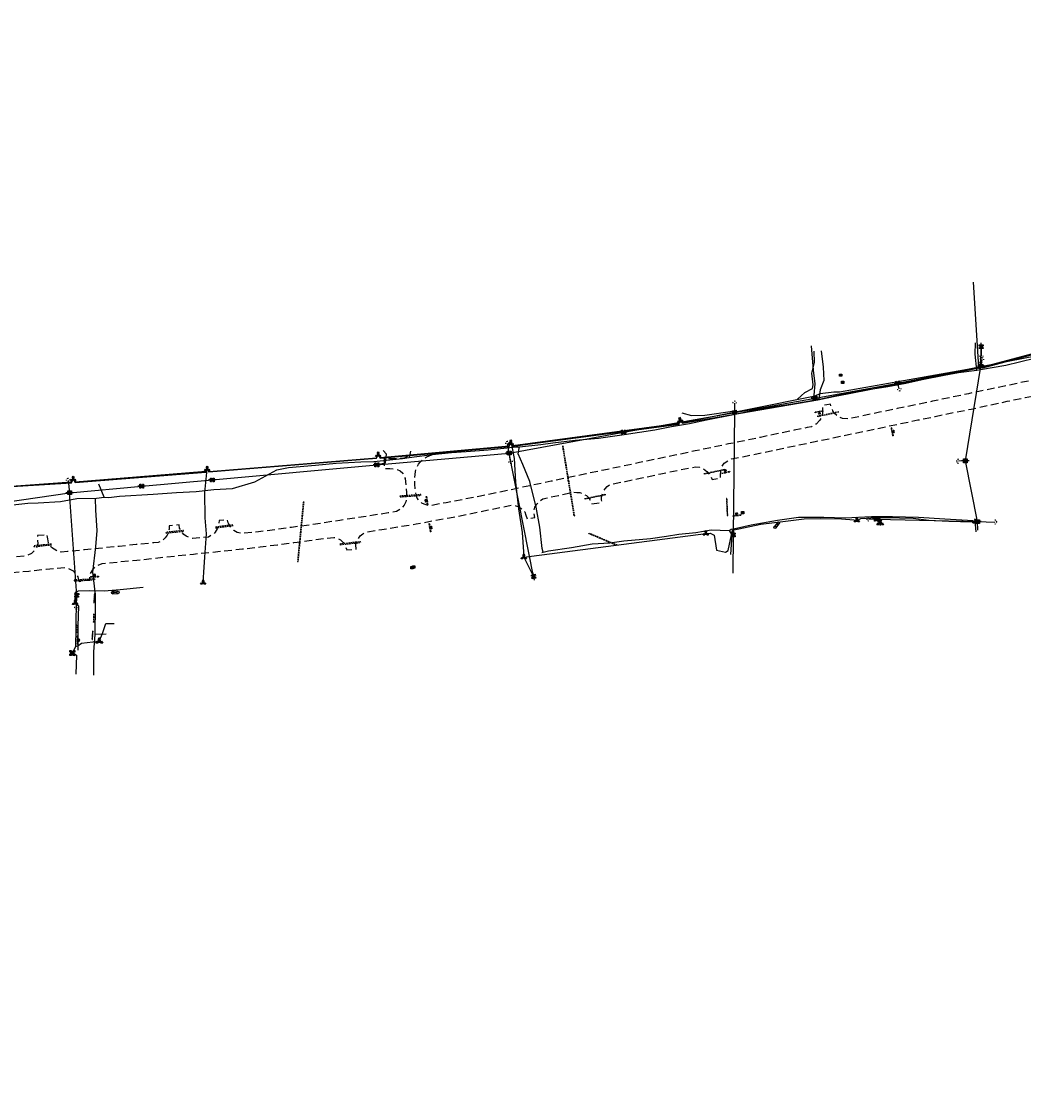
# Model space of a CAD drawing. Extents: x 137717 to 192422, y 75168 to 96003.
# Tile 14 of 36: x 151431 to 154034, y 78604 to 81402. Entities that reach past the tile are written whole.
import ezdxf
from ezdxf.enums import TextEntityAlignment as Align

# ---------------------------------------------------------------- set-up
doc = ezdxf.new("R2010")
doc.units = 0
doc.header["$LTSCALE"] = 80
doc.header["$MEASUREMENT"] = 0
doc.linetypes.add('D05', pattern=[0.075, 0.05, -0.025])
doc.linetypes.add('HIDDEN', pattern=[0.375, 0.25, -0.125])
for name, color, linetype in [('ELIS', 7, 'Continuous'), ('ELUDC', 2, 'D05'), ('ELUEO', 1, 'OE'), ('ELUEU', 1, 'ELEC-UG'), ('ELUFO', 30, 'FO'), ('ELUGU', 2, 'GAS'), ('ELUTU', 131, 'TELE-UG'), ('ELYSP', 3, 'HIDDEN'), ('ES_MASK', 155, 'Continuous'), ('ESFS', 1, 'Continuous'), ('ESIP', 101, 'Continuous'), ('ESIS', 7, 'Continuous'), ('ESMask', 155, 'Continuous'), ('ESUE', 1, 'Continuous'), ('ESUT', 131, 'Continuous'), ('ESUU', 1, 'Continuous')]:
    doc.layers.add(name, color=color, linetype=linetype)
doc.styles.add('L60', font='romansm.shx', dxfattribs={"height": 3})
doc.styles.add('L80', font='simplex', dxfattribs={"height": 8})
doc.styles.add('romansm', font='romansm.shx')
doc.styles.get("Standard").update_dxf_attribs({"font": 'romans.shx'})
doc.linetypes.add('ELEC-UG', pattern='A,0.3,-0.08,0.02,-0.08,0.02,-0.08,0.02,-0.08,0.3,-0.08,["UE",Standard,S=0.08,R=0,X=-0.07,Y=-0.04],-0.08', length=1.14)
doc.linetypes.add('FO', pattern='A,0.3,-0.08,0.02,-0.08,0.02,-0.08,0.02,-0.08,0.3,-0.08,["FO",Standard,S=0.08,R=0,X=-0.07,Y=-0.04],-0.08', length=1.14)
doc.linetypes.add('GAS', pattern='A,0.3,-0.08,0.02,-0.08,0.02,-0.08,0.02,-0.08,0.3,-0.08,["G",Standard,S=0.08,R=0,X=-0.07,Y=-0.04],-0.05', length=1.11)
doc.linetypes.add('OE', pattern='A,0.25,-0.07,0.07,-0.07,0.07,-0.07,0.07,-0.07,0.25,-0.15,["OE",romansm,S=0.1,R=0,X=-0.1,Y=-0.04],-0.15', length=1.29)
doc.linetypes.add('TELE-UG', pattern='A,0.3,-0.08,0.02,-0.08,0.02,-0.08,0.02,-0.08,0.3,-0.08,["UT",Standard,S=0.08,R=0,X=-0.07,Y=-0.04],-0.08', length=1.14)

# ---------------------------------------------------------------- blocks, each defined once
blk = doc.blocks.new('esuanchor')
for start, end in [(155, 205), (90, 115), (245, 270)]:
    blk.add_arc((0, 0), 0.0492, start, end)
blk = doc.blocks.new('esueped')
for points in [[(-0.032, 0.044), (0, 0.1), (0.032, 0.044)], [(-0.032, -0.05), (-0.087, -0.05), (-0.058, 0)], [(0.058, 0), (0.087, -0.05), (0.032, -0.05)]]:
    blk.add_lwpolyline(points)
at = {"layer": 'ESMask'}
blk.add_solid([(-0.087, -0.05), (0, 0.1), (0.087, -0.05)], dxfattribs=at)
at = {"style": 'L60'}
blk.add_text('E', height=0.0668, dxfattribs=at).set_placement((0, 0), align=Align.MIDDLE)
blk = doc.blocks.new('esipvtsign')
for p, q in [((0.143, 0.029), (0, 0.029)), ((0, -0.029), (0.143, -0.029))]:
    blk.add_line(p, q)
for centre in [(0, 0), (0.143, 0)]:
    blk.add_circle(centre, 0.0286)
blk = doc.blocks.new('esipost')
blk.add_lwpolyline([(0.03, 0.03), (0.03, -0.03), (-0.03, -0.03), (-0.03, 0.03), (0.03, 0.03)])
at = {"layer": 'ESMask'}
blk.add_solid([(-0.03, -0.03), (-0.03, 0.03), (0.03, -0.03), (0.03, 0.03)], dxfattribs=at)
blk = doc.blocks.new('esuepole')
for p, q in [((-0.049, 0), (-0.098, 0)), ((-0.049, 0.049), (-0.017, 0.049)), ((-0.049, 0.017), (-0.049, 0.049)), ((0.017, 0.049), (0.049, 0.049)), ((0.049, 0.049), (0.049, 0.017)), ((0.098, 0), (0.049, 0)), ((-0.049, -0.049), (-0.049, -0.017)), ((-0.017, -0.049), (-0.049, -0.049)), ((0.049, -0.049), (0.017, -0.049)), ((0.049, -0.017), (0.049, -0.049))]:
    blk.add_line(p, q)
at = {"layer": 'ESMask'}
blk.add_solid([(-0.049, -0.049), (-0.049, 0.049), (0.049, -0.049), (0.049, 0.049)], dxfattribs=at)
at = {"style": 'L80', "flags": 9}
blk.add_attdef('Legend', (0, 0), '', height=0.08, dxfattribs=at)
blk = doc.blocks.new('esuetrans')
for p, q in [((-0.079, 0.079), (-0.031, 0.031)), ((0.031, 0.031), (0.079, 0.079)), ((-0.079, -0.079), (-0.031, -0.031)), ((0.031, -0.031), (0.079, -0.079))]:
    blk.add_line(p, q)
for points in [[(-0.079, 0.026), (-0.079, 0.079), (-0.026, 0.079)], [(0.026, 0.079), (0.079, 0.079), (0.079, 0.026)], [(-0.079, -0.079), (-0.079, -0.026)], [(-0.026, -0.079), (-0.079, -0.079)], [(0.079, -0.026), (0.079, -0.079), (0.026, -0.079)]]:
    blk.add_lwpolyline(points)
at = {"layer": 'ES_MASK'}
blk.add_solid([(-0.079, 0.079), (-0.079, -0.079), (0.078, 0.079), (0.079, -0.079)], dxfattribs=at)
at = {"style": 'L80'}
blk.add_text('E', height=0.08, dxfattribs=at).set_placement((-0.023, -0.039))
at = {"style": 'L80', "flags": 9}
blk.add_attdef('Legend', (0, 0.027), '', height=0.08, dxfattribs=at)
blk = doc.blocks.new('esipubsign')
at = {"layer": 'ESMask'}
h = blk.add_hatch(color=256, dxfattribs=at)
edge = h.paths.add_edge_path()
edge.add_arc((0, 0), 0.03, 90, 450)
for p, q in [((-0.03, 0.105), (-0.045, 0.105)), ((-0.045, 0.105), (-0.045, 0.066)), ((-0.045, 0.038), (-0.045, -0.039)), ((-0.03, 0.105), (-0.03, 0.066)), ((-0.03, 0.038), (-0.03, -0.039)), ((-0.045, -0.067), (-0.045, -0.106)), ((-0.03, -0.106), (-0.045, -0.106)), ((-0.03, -0.067), (-0.03, -0.106))]:
    blk.add_line(p, q)
for start, end in [(144.2314, 216.3563), (17.9702, 107.0495), (253.5383, 340.7883)]:
    blk.add_arc((0, 0), 0.03, start, end)
blk.add_solid([(-0.045, -0.106), (-0.03, -0.106), (-0.045, 0.105), (-0.03, 0.105)], dxfattribs=at)
blk = doc.blocks.new('esutped')
for points in [[(-0.032, 0.044), (0, 0.1), (0.032, 0.044)], [(-0.032, -0.05), (-0.087, -0.05), (-0.058, -0.001)], [(0.058, -0.001), (0.087, -0.05), (0.032, -0.05)]]:
    blk.add_lwpolyline(points)
at = {"layer": 'ESMask'}
blk.add_solid([(-0.087, -0.05), (0, 0.1), (0.087, -0.05)], dxfattribs=at)
at = {"style": 'L60'}
blk.add_text('T', height=0.0528, dxfattribs=at).set_placement((0, 0), align=Align.MIDDLE)

msp = doc.modelspace()

# ---------------------------------------------------------------- linework, layer by layer
at = {"layer": 'ELIS', "flags": 128}
for points in [[(153397.3, 80099.3), (153393, 80093.7)], [(151677.2, 79918.8), (151667.1, 79918.1)]]:
    msp.add_lwpolyline(points, dxfattribs=at)
at = {"layer": 'ELUDC', "flags": 128}
for points in [[(153500.1, 80375.6), (153499.7, 80377.5), (153554.4, 80389), (153554.8, 80387)], [(152836, 80299.5), (152866, 80117.8), (152868, 80118.1), (152838, 80299.8)], [(153205, 80226), (153204.6, 80227.9), (153257.2, 80239), (153257.6, 80237.1)], [(152414.1, 80167.2), (152468.4, 80171.2), (152468.3, 80173.2), (152414, 80169.2)], [(152895.1, 80161.1), (152894.7, 80163), (152947.2, 80173.9), (152947.6, 80172)], [(152164.7, 80153.5), (152162.7, 80153.7), (152147.6, 79999.4), (152149.6, 79999.2)], [(153262.4, 80163.2), (153264.3, 80119.1), (153265.8, 80119.2), (153263.9, 80163.3)], [(151934.5, 80086.7), (151980.2, 80092.7), (151979.9, 80094.6), (151934.3, 80088.7)], [(151851.8, 80077.7), (151851.6, 80079.7), (151805.9, 80075.3), (151806, 80073.3)], [(152904.6, 80071.5), (152905.4, 80073.3), (152977.2, 80043.1), (152976.5, 80041.3)], [(151462.2, 80038), (151508.5, 80042.6), (151508.3, 80044.6), (151462, 80040)], [(152258.4, 80042.9), (152312, 80048.7), (152311.7, 80050.7), (152258.1, 80044.8)], [(151567.7, 79949.2), (151621.5, 79951.7), (151621.4, 79953.7), (151567.6, 79951.2)], [(151619.3, 79892.7), (151621.4, 79916), (151619.9, 79916.1), (151617.8, 79892.8)], [(151618.5, 79840.7), (151619.3, 79863.2), (151617.8, 79863.3), (151617, 79840.7)], [(151574.2, 79834.3), (151572.7, 79834.3), (151572.4, 79813.5), (151573.9, 79813.5)], [(151614.9, 79796.3), (151616.4, 79819.1), (151614.9, 79819.2), (151613.4, 79796.4)]]:
    msp.add_lwpolyline(points, close=True, dxfattribs=at)
at = {"layer": 'ELUEO'}
msp.add_line((153711.6, 80448), (153708, 80463), dxfattribs=at)
at = {"layer": 'ELUEO', "flags": 128}
for points in [[(153915.3, 80080.6), (153914.8, 80103.1), (153883.3, 80260.9), (153923.4, 80506), (154216.6, 80563.1)], [(153926.4, 80523.8), (153923.4, 80506), (153924.4, 80557.4), (153924.8, 80533.8)], [(152701.6, 80259.7), (152697.9, 80281.1), (152994.9, 80335.4), (153283.8, 80386.6), (153492.7, 80424.1), (153708, 80463), (153923.4, 80506)], [(152697.9, 80281.1), (152693.1, 80306.2)], [(153883.3, 80260.9), (153865.2, 80259.9)], [(153631.8, 80110.1), (153651.8, 80109.4), (153914.8, 80103.1), (153960, 80101.9)]]:
    msp.add_lwpolyline(points, dxfattribs=at)
at = {"layer": 'ELUEO'}
for points in [[(153280.4, 80068.6), (153283.8, 80386.6), (153284, 80410.9)], [(151551.3, 80210.1), (151555.6, 80177.9), (151742.9, 80195.1), (151926.3, 80211.3), (152353.9, 80250.4), (152697.9, 80281.1)], [(152761.3, 79960.3), (152697.9, 80281.1)], [(151260.8, 79857.7), (151257.3, 79882.2), (151227.8, 80129.7), (151555.6, 80177.9)], [(151573.3, 79881.2), (151574.1, 79911.4), (151555.6, 80177.9)], [(153280.1, 79968.7), (153280.4, 80068.6)]]:
    msp.add_lwpolyline(points, dxfattribs=at)
at = {"layer": 'ELUEU'}
msp.add_line((152354.7, 80251.3), (152353.9, 80250.4), dxfattribs=at)
at = {"layer": 'ELUEU', "flags": 128}
for points in [[(153492.7, 80424.1), (153490.4, 80431.7), (153492.7, 80461.2), (153489.1, 80496.8), (153483.7, 80559.8)], [(153146.9, 80385.4), (153171.6, 80378.7), (153206, 80379.9), (153277.9, 80390.2), (153283.8, 80386.6)], [(152354.7, 80251.3), (152376.5, 80256.1), (152379.3, 80278.3), (152370.1, 80287.5)], [(153651.8, 80109.4), (153656.6, 80104.4), (153662.3, 80099.7), (153662.2, 80093)], [(151574.1, 79911.4), (151572.8, 79906.9), (151571.6, 79825.5), (151570.7, 79778.5), (151563.6, 79763.6), (151562.4, 79761.4), (151565.5, 79761), (151573.5, 79755.8), (151571.3, 79707)], [(151570.7, 79778.5), (151576.6, 79780.1), (151586.1, 79787.1), (151630.6, 79792.6), (151632.7, 79792.3), (151640.9, 79812), (151649.5, 79838.2), (151671.4, 79838.6)]]:
    msp.add_lwpolyline(points, dxfattribs=at)
at = {"layer": 'ELUFO'}
for p, q in [((153919, 80502.2), (153923.4, 80511.4)), ((153923.4, 80511.4), (153928.5, 80502.8)), ((152707.5, 80298.7), (153139.2, 80356.6)), ((152698, 80298), (152702.3, 80307.2)), ((152702.3, 80307.2), (152707.5, 80298.7)), ((152362.5, 80267.6), (152698, 80298)), ((151917.3, 80232.1), (152353.2, 80267.5)), ((151560.4, 80203.9), (151564.8, 80213)), ((151564.8, 80213), (151569.9, 80204.5))]:
    msp.add_line(p, q, dxfattribs=at)
at = {"layer": 'ELUFO', "flags": 128}
for points in [[(153928.5, 80502.8), (154477.6, 80649.8)], [(153148.5, 80358.6), (153499.7, 80419), (153540.6, 80427.9), (153577.1, 80435), (153919, 80502.2)], [(153139.2, 80356.6), (153142.2, 80366.3), (153148.5, 80358.6)], [(152353.2, 80267.5), (152357.4, 80276.1), (152362.5, 80267.6)], [(151320.5, 80188.6), (151560.4, 80203.9), (151564.8, 80213), (151569.9, 80204.5), (151909.4, 80231.7)], [(151909.4, 80231.7), (151913, 80239.2), (151917.3, 80232.1)]]:
    msp.add_lwpolyline(points, dxfattribs=at)
at = {"layer": 'ELUGU', "flags": 128}
for points in [[(153508.6, 80546.4), (153513.8, 80504.7), (153515.2, 80469.4), (153506.3, 80445.3), (153502.2, 80421.5), (153511.8, 80422.5), (153543.2, 80429.7), (153609.5, 80443.1), (153681.9, 80454.4), (153728.9, 80462.6), (153771.1, 80472), (153828.3, 80483.1), (153865.9, 80490.6), (153912.8, 80496.5), (153908.8, 80538.1), (153909.9, 80567.8)], [(153912.8, 80496.5), (153922.3, 80498.2), (153988.9, 80509.9), (154024.3, 80518), (154066.1, 80528.9), (154144.1, 80542.7)], [(152724.7, 80297.6), (152780.1, 80303.6), (152811.5, 80307.7), (152869.5, 80314.3), (152929.9, 80320), (152996.5, 80328.9), (153076.2, 80341.7), (153119.7, 80349.8), (153166.3, 80358.1), (153210.5, 80367.5), (153285.5, 80382.2), (153344.2, 80395.3), (153380.4, 80400.8), (153428.6, 80408.4), (153489.6, 80418.6), (153502.2, 80421.5)], [(151645.1, 80166.4), (151657.2, 80166), (151684.9, 80168.7), (151772.9, 80174.5), (151833.1, 80178.3), (151884.3, 80180.8), (151929.9, 80186.1), (151978.9, 80189.1), (152036.4, 80206.2), (152093.8, 80237.1), (152124.2, 80243.2), (152194.9, 80249.8), (152247.9, 80254.5), (152312.3, 80258), (152346.5, 80259.6), (152420.5, 80267.1), (152438.3, 80269.3), (152497.3, 80277.6), (152548, 80282.8), (152586, 80285.2), (152643, 80289.7), (152715.6, 80297.1), (152724.7, 80297.6)], [(152441.7, 80285.6), (152438.3, 80269.3)], [(152786.1, 80023.5), (152783.3, 80033.5), (152777.1, 80088.7), (152768.2, 80140.1), (152751.2, 80207.5), (152733.2, 80251.2), (152721.5, 80278.9), (152724.7, 80297.6)], [(151036.4, 80183.7), (151036.4, 80118.7), (151032.4, 80082.5), (151086.3, 80090.3), (151133.7, 80100), (151161.9, 80124), (151206.4, 80125.1), (151239.2, 80128.8), (151270.7, 80135), (151328.2, 80140.3), (151377.3, 80142.8), (151447.3, 80150.6), (151473.6, 80151.6), (151531.8, 80155.1), (151574.6, 80162.6), (151625.4, 80163.8), (151645.1, 80166.4), (151631.6, 80200.1)], [(151650.5, 79810.3), (151622.1, 79809.5), (151621.7, 79817.5), (151622.6, 79877.5), (151622.9, 79913.2), (151615.8, 79971.7), (151623.9, 80037.8), (151626.8, 80079.7), (151623.7, 80133), (151622.6, 80163.7)], [(153269.1, 80080.1), (153274.6, 80083.7), (153288.6, 80086), (153326.8, 80094.9), (153395, 80107.1), (153450, 80114.1), (153515.6, 80114.1), (153571.2, 80112.8), (153639.2, 80116.2), (153694.4, 80116.4), (153761.5, 80114.9), (153829.9, 80110.3), (153903.8, 80106.3)], [(152782.7, 80023), (152786.1, 80023.5), (152800.1, 80027.2), (152859.9, 80036.1), (152913.7, 80045.4), (152959, 80047.8), (152995.7, 80053.1), (153065.1, 80059.4), (153106.6, 80065.2), (153138.6, 80070.4), (153182.7, 80074.7), (153222.9, 80081.3), (153269.1, 80080.1), (153276.7, 80068.4), (153272.7, 80017.7)], [(151618.1, 79703.6), (151618, 79764.5), (151622.1, 79809.5)]]:
    msp.add_lwpolyline(points, dxfattribs=at)
at = {"layer": 'ELUTU'}
for p, q in [((153918.6, 80504.4), (153923.4, 80511.4)), ((153923.4, 80511.4), (153928.5, 80505.1)), ((153466.4, 80438.5), (153447.2, 80420.7)), ((152697.6, 80300.2), (152702.3, 80307.2)), ((152702.3, 80307.2), (152707.5, 80300.9)), ((151560, 80206), (151564.8, 80213)), ((151564.8, 80213), (151569.9, 80206.7)), ((152735.5, 80010.4), (153208.9, 80072.1)), ((152735.5, 80010.4), (152761.3, 79960.3))]:
    msp.add_line(p, q, dxfattribs=at)
at = {"layer": 'ELUTU', "flags": 128}
for points in [[(153918.6, 80504.4), (153904.6, 80725.3)], [(153928.5, 80505.1), (154476.9, 80651.9)], [(153466.4, 80438.5), (153485.7, 80448.8), (153488, 80458.8), (153484.2, 80489), (153491.4, 80516.7), (153490.4, 80545.7)], [(153556, 80440), (153918.6, 80504.4)], [(153148.2, 80360.8), (153492.6, 80429.8), (153506.3, 80435.9), (153541.9, 80440.4), (153556, 80440)], [(153138.5, 80358.7), (153142.2, 80366.3), (153148.2, 80360.8)], [(152707.5, 80300.9), (153138.5, 80358.7)], [(152735.5, 80010.4), (152736.2, 80024.2), (152732.2, 80074.3), (152723.2, 80135.9), (152715.2, 80205.3), (152711.3, 80267), (152704.4, 80302.4), (152702.3, 80307.2)], [(152362.5, 80269.8), (152697.6, 80300.2)], [(151918.1, 80232.9), (152352.6, 80269.1)], [(152352.6, 80269.1), (152357.4, 80276.1), (152362.5, 80269.8)], [(151320.5, 80188.6), (151560, 80206), (151564.8, 80213), (151569.9, 80206.7), (151909.2, 80233.7), (151913, 80239.2), (151918.1, 80232.9)], [(151902.6, 79944.2), (151904.4, 79971.7), (151906.9, 80010.5), (151911.4, 80071), (151907.4, 80112.4), (151907, 80178.4), (151913, 80239.2)], [(153208.9, 80072.1), (153220.4, 80073.3), (153230.9, 80068.1), (153236.8, 80029.2), (153259.6, 80023.3), (153266.8, 80027.7), (153278.2, 80080.6), (153351.6, 80096.4), (153416, 80104.2), (153464.3, 80109.9), (153507.1, 80111.2), (153561.3, 80109.8), (153593.9, 80107.5), (153601.1, 80106.3), (153611.9, 80111), (153651, 80113.3), (153712.4, 80112.9), (153748, 80112.3), (153788, 80106.6), (153840.5, 80104.4), (153900.9, 80102.7), (153910, 80102.6), (153909.1, 80095.4), (153910.6, 80076.2)], [(151577.7, 79769.2), (151578.1, 79832.5), (151579.7, 79883.3), (151573.8, 79889.9), (151569.6, 79891.6), (151571.2, 79919.9), (151579, 79923.3), (151607.9, 79923.8), (151645.7, 79923.3), (151686.5, 79926.6), (151746.2, 79932.9)]]:
    msp.add_lwpolyline(points, dxfattribs=at)
at = {"layer": 'ELYSP', "flags": 128}
for points in [[(158434.3, 81387.5), (158432.7, 81389.6), (158427, 81394.9), (158423.8, 81402.3), (158413.2, 81399.6), (158412.6, 81391.6), (158408.5, 81382.6), (158401.6, 81376.8), (158353.9, 81367), (158319.6, 81359.9), (158281, 81351.8), (158244.6, 81344.1), (158200.5, 81334.9), (158156.3, 81325.7), (158110.4, 81315.9), (158062.8, 81306.2), (158017.2, 81296.6), (157969.9, 81286.8), (157924.2, 81277.4), (157879.7, 81268.1), (157862.6, 81264.5), (157847.8, 81269.4), (157841, 81272.5), (157835.2, 81277.4), (157831.6, 81283.1), (157827.2, 81294), (157801.4, 81287.5), (157801.8, 81277.5), (157800.4, 81270.9), (157796.7, 81263.1), (157790.7, 81255.6), (157779.1, 81247.3), (157763.8, 81244.2), (157751.1, 81247.2), (157742.5, 81251.4), (157736.4, 81256.1), (157732, 81263.3), (157729.9, 81271.1), (157727.8, 81280.8), (157700.2, 81275), (157702.1, 81263.3), (157702.1, 81256.1), (157699.6, 81247.9), (157695, 81240), (157688.9, 81233.2), (157679.2, 81226.3), (157633.5, 81216.6), (157589.1, 81207.3), (157558.5, 81201), (157547, 81202.1), (157538.9, 81206.1), (157532.2, 81211.6), (157527.4, 81218.4), (157524.9, 81225.7), (157512.5, 81222.9), (157494.9, 81216.8), (157497.4, 81207.4), (157497.3, 81201.1), (157493.9, 81195.8), (157478.1, 81184.3), (157433, 81174.6), (157407.4, 81169.4), (157372.3, 81161.8), (157351.9, 81158.3), (157345.4, 81159.6), (157340.5, 81163.6), (157336.5, 81169.3), (157334.8, 81176.8), (157315.1, 81175.9), (157310.8, 81166.7), (157305.1, 81156.2), (157299.8, 81150.7), (157295.8, 81146.1), (157250.4, 81136.8), (157204.9, 81127.1), (157168.3, 81119.6), (157158.4, 81120.3), (157149.3, 81122.5), (157144.1, 81125.1), (157140.7, 81129.1), (157136.2, 81153.4), (157116.8, 81150.8), (157092.1, 81144), (157095.1, 81123.3), (157094.1, 81115.2), (157088.9, 81108.8), (157082.6, 81103.2), (157075.2, 81099.9), (157028.6, 81090.2), (156981.5, 81080.5), (156935.1, 81071.1), (156888.8, 81061.5), (156842.6, 81051.9), (156797.1, 81042.4), (156751.7, 81033), (156704.8, 81023.2), (156658.2, 81013.2), (156610, 81003), (156565.9, 80993.9), (156514.5, 80983.2), (156467.4, 80973.3), (156419.7, 80963.4), (156372, 80953.7), (156324.6, 80943.7), (156278.2, 80934), (156229.4, 80923.7), (156179.9, 80913.6), (156132.5, 80903.7), (156083.6, 80893.5), (156035.7, 80883.6), (155994.9, 80874.9), (155954.7, 80867.1), (155944.4, 80870.3), (155935.9, 80874.8), (155928.6, 80883.7), (155922.9, 80892.6), (155914.7, 80891), (155903.5, 80889.3), (155903.1, 80879.7), (155900.8, 80869.4), (155895.8, 80861.8), (155884.7, 80852.1), (155836.5, 80841.8), (155787.4, 80831.3), (155744, 80822.5), (155715, 80816.6), (155695.1, 80822.7), (155688.8, 80826.9), (155682.7, 80834.3), (155678.5, 80842.5), (155676.9, 80849.9), (155663.9, 80846.5), (155651.5, 80845.5), (155643.6, 80841.2), (155649.9, 80835.1), (155654.3, 80828.3), (155654.8, 80822.3), (155651.1, 80814.8), (155645.5, 80807.8), (155636.4, 80799.9), (155588, 80790.1), (155540.8, 80780.5), (155495.3, 80770.9), (155447.6, 80761), (155398.6, 80750.6), (155359.1, 80742.5), (155312.9, 80732.9), (155278.4, 80725.7), (155231, 80715.8), (155183.1, 80705.8), (155137.2, 80696.1), (155090.2, 80686.3), (155044.2, 80676.6), (154998, 80667.1), (154951, 80657.4), (154904, 80647.4), (154857.3, 80638), (154812.5, 80628.6), (154770.3, 80619.6), (154755.7, 80616.8), (154746.6, 80619), (154741, 80622.9), (154737.8, 80627.1), (154735.5, 80631.6), (154719.3, 80627.7), (154719.5, 80622.3), (154716.3, 80615.8), (154713.2, 80610.9), (154709.5, 80607), (154660.4, 80596.8), (154612, 80586.8), (154561.4, 80576.6), (154512.7, 80566.1), (154465.1, 80556.2), (154421.6, 80547.3), (154371.1, 80536.5), (154312.3, 80524.1), (154265.7, 80514.3), (154219.7, 80504.5), (154173.8, 80494.9), (154158.7, 80491.6), (154151, 80491.6), (154141.6, 80494.1), (154138, 80496.1), (154134.3, 80498.6), (154130.5, 80506.5), (154110.5, 80503), (154109.5, 80493.5), (154107.3, 80485), (154101.3, 80480.7), (154079.4, 80474.8), (154031.9, 80465), (153985.3, 80454.9), (153939, 80445.3), (153891.2, 80435.2), (153845.1, 80425.5), (153798, 80415.7), (153754, 80406.6), (153706.4, 80396.5), (153660.6, 80387), (153616.9, 80377.7), (153580, 80370), (153564.1, 80371.2), (153552.6, 80376.4), (153543.6, 80384.2), (153539.2, 80391), (153535.7, 80399.8), (153532.5, 80408), (153523.6, 80406.1), (153512, 80404.5), (153512.3, 80394.6), (153512.1, 80385.9), (153510.7, 80377.3), (153505.3, 80366.3), (153495.3, 80356.6), (153483.5, 80349.6), (153471.8, 80347.2), (153438.8, 80340.4), (153393.6, 80330.8), (153350.8, 80321.8), (153308.8, 80313.1), (153267.9, 80304.7), (153224.6, 80295.6), (153181.1, 80286.6), (153128.1, 80275.4), (153082.5, 80265.9), (153036.9, 80256.3), (152988.6, 80245.9), (152943.6, 80236.7), (152896.8, 80226.9), (152852.2, 80217.4), (152807, 80207.7), (152761.2, 80198.1), (152715, 80188.5), (152670.7, 80179.1), (152623.2, 80169.4), (152578.2, 80160.5), (152534.4, 80152.1), (152489.2, 80143.7), (152476.8, 80148.1), (152470.4, 80151.3), (152463.8, 80156.7), (152459, 80164), (152455.9, 80172.2), (152454.2, 80182.7), (152452.6, 80200.1), (152452.5, 80217), (152454.3, 80232.8), (152457.1, 80242.9), (152462.4, 80252.5), (152465.8, 80257), (152472.7, 80264), (152482.1, 80270.3), (152491.7, 80274.6), (152507.5, 80278.7), (152525.6, 80282.1), (152524.8, 80289.6)], [(151131.9, 79857.4), (151138.1, 79874.6), (151143.5, 79891.7), (151147.7, 79908.9), (151151.7, 79919.9), (151157.9, 79928.6), (151165.2, 79936.2), (151175.2, 79942.7), (151186.8, 79948.2), (151233.1, 79952.7), (151274.5, 79957.1), (151318.3, 79961.6), (151362.7, 79966.2), (151406.3, 79970.5), (151449.2, 79974.6), (151494.2, 79979.3), (151533, 79983.1), (151543.3, 79984.1), (151554.3, 79980.7), (151564.4, 79974.9), (151572.1, 79967.7), (151576.8, 79959.5), (151578.9, 79952), (151580, 79947.7), (151607.4, 79951.2), (151607.9, 79961), (151609.7, 79967.4), (151615.6, 79977.5), (151621.6, 79984.5), (151630, 79989.9), (151640.5, 79993.8), (151686.1, 79998.7), (151730.5, 80002.7), (151776.7, 80008), (151832.2, 80013.9), (151877.1, 80018.7), (151908.5, 80021.9), (151957.1, 80027.1), (152005, 80032.1), (152050.7, 80037.3), (152096.1, 80042.9), (152138.2, 80048.4), (152177.9, 80053.5), (152221.7, 80059.9), (152241.7, 80062.1), (152250.9, 80060.4), (152259.2, 80056), (152266.4, 80048.5), (152272, 80039.7), (152275.7, 80030), (152299.8, 80031.6), (152299.6, 80042.9), (152301.5, 80051.4), (152305.3, 80058.7), (152310.6, 80065.8), (152317.4, 80071.6), (152326.7, 80076.3), (152366.5, 80082.5), (152411.1, 80089.7), (152456.1, 80096.9), (152497.7, 80104.8), (152542.3, 80113), (152585.9, 80121.3), (152632.2, 80130.8), (152680.1, 80140.7), (152705.6, 80145.9), (152715.3, 80144.1), (152722.5, 80141.5), (152731.1, 80136.3), (152738.1, 80128.6), (152741.4, 80119.3), (152744.9, 80109.7), (152764.1, 80114), (152762, 80125.4), (152762.4, 80132.7), (152764.8, 80140.2), (152769.6, 80148.2), (152777.3, 80155.9), (152785.1, 80162.5), (152826.2, 80171), (152866.1, 80179.5), (152873.4, 80178.9), (152881.6, 80178.2), (152891.4, 80174.8), (152898.9, 80170.4), (152905.1, 80164.9), (152908.8, 80157.7), (152912.6, 80149.3), (152938.8, 80152.8), (152938.1, 80159.6), (152937.8, 80166.2), (152939.5, 80172.9), (152942.9, 80181.3), (152947.5, 80188.1), (152952.7, 80194), (152959, 80199.1), (152999, 80207.4), (153045.6, 80217.4), (153092.1, 80227.2), (153136.2, 80236.5), (153182.4, 80245.7), (153192.5, 80244.1), (153202.5, 80240), (153211.5, 80233.1), (153218.1, 80225), (153222.5, 80219), (153225.7, 80212.2), (153247, 80216.1), (153247, 80223.6), (153247.7, 80234.2), (153250.2, 80245.2), (153256.5, 80255), (153265.9, 80260.9), (153276, 80265.9), (153316.1, 80274.1), (153359, 80283), (153402.8, 80292.1), (153446.8, 80301.3), (153493, 80311.1), (153536, 80319.9), (153579.7, 80329.2), (153624.3, 80338.5), (153667.6, 80347.7), (153713.4, 80357.2), (153759.9, 80367), (153804.8, 80376.3), (153851.2, 80386.2), (153898.4, 80395.4), (153945.4, 80405.6), (153992.1, 80415.5), (154039.1, 80425.4), (154086.4, 80435.3), (154132.4, 80445), (154179.9, 80455.3), (154226.7, 80465.1), (154273.2, 80474.7), (154321.6, 80485.2), (154366.7, 80494.6), (154410.3, 80503.8), (154455.3, 80513.4), (154499.9, 80522.8), (154544.6, 80532.1), (154589.1, 80541.6), (154636, 80551.2), (154680.6, 80560.6), (154726.2, 80570), (154773.2, 80579.8), (154819.6, 80589.4), (154866.5, 80599.1), (154912, 80608.6), (154958.1, 80618.2), (155005.1, 80627.9), (155050.9, 80637.4), (155097.7, 80647.1), (155144.8, 80657.1), (155191, 80666.7), (155238.5, 80676.6), (155286.2, 80684.1), (155324.8, 80687), (155361.5, 80692.8), (155386.4, 80699), (155418.7, 80711.4), (155434.6, 80717.6), (155480.3, 80727.1), (155527.8, 80737), (155575, 80746.6), (155621.8, 80756.4), (155670.1, 80766.5), (155679.8, 80763.7), (155686.2, 80758.7), (155688.7, 80753.7), (155691.1, 80748), (155712.8, 80751.1), (155712.9, 80758.3), (155713.4, 80763.4), (155715.8, 80771.6), (155719.8, 80775.3), (155724, 80777.6), (155766.3, 80786.5), (155802.6, 80794), (155832, 80799.6), (155843.9, 80795.9), (155855, 80791.2), (155862.8, 80783.9), (155869.1, 80775.6), (155873.8, 80767.8), (155883.1, 80769.6), (155896.3, 80771.5), (155895.6, 80782.6), (155896.4, 80790.5), (155900.8, 80800.4), (155906.8, 80808.9), (155914.4, 80815.3), (155920.6, 80818.6), (155937.4, 80822.4), (155942.5, 80821.1), (155950.5, 80816.7), (155957.5, 80811.4), (155961.7, 80804.7), (155964.1, 80797.5), (155965.9, 80788.5), (155987.1, 80791.9), (155986.2, 80803.6), (155988.7, 80812.8), (155992.9, 80823.3), (156000.6, 80832.9), (156008.2, 80837.6), (156024.1, 80840.8), (156060.2, 80848.2), (156070.8, 80849.5), (156081.8, 80846), (156088.7, 80838.9), (156090.8, 80832.1), (156110.6, 80837.3), (156110.4, 80844.6), (156114.4, 80852.8), (156122.1, 80859.9), (156169.2, 80870.8), (156217.9, 80880.9), (156230.3, 80880.9), (156239.1, 80877.3), (156243.5, 80871.1), (156246.6, 80865.3), (156265.2, 80869.9), (156265.8, 80879.1), (156269.3, 80885.8), (156278.5, 80893.7), (156324.7, 80903.2), (156372.1, 80913), (156418.3, 80922.4), (156464, 80932.1), (156472.5, 80930.1), (156478.7, 80926.2), (156482.6, 80921.7), (156485.6, 80910.3), (156507.9, 80916.5), (156506.6, 80926.7), (156509.6, 80934.2), (156515.7, 80940.3), (156522.3, 80944), (156567.5, 80953.7), (156608.3, 80962.6), (156654.5, 80972.3), (156682.2, 80978.1), (156690.2, 80977.6), (156701.1, 80975.4), (156711.5, 80971), (156717.1, 80965.3), (156720.8, 80959.2), (156726.3, 80944.9), (156736.8, 80946.9), (156750.5, 80949), (156749.6, 80954.6), (156749.2, 80964.7), (156751.4, 80972.1), (156755.6, 80981.4), (156762.5, 80989.2), (156772.1, 80995.6), (156818.5, 81006.4), (156865.7, 81016.3), (156912.8, 81026), (156960, 81035.6), (157007.3, 81045.3), (157052.9, 81054.8), (157099.3, 81064.5), (157144.6, 81074), (157191.3, 81083.7), (157238.9, 81093.8), (157285.7, 81103.4), (157333.3, 81113.2), (157380.7, 81123.2), (157425.8, 81132.4), (157471.9, 81142.3), (157516.9, 81151.8), (157561.7, 81161), (157607.1, 81170.5), (157652.3, 81180), (157695.9, 81189.2), (157730.2, 81196.2), (157742.4, 81194.6), (157746.8, 81193.1), (157755.8, 81188.3), (157760.8, 81184.3), (157765.3, 81177), (157769.5, 81169.4), (157772.3, 81160.1), (157795.3, 81163.6), (157794.6, 81176.6), (157795.3, 81186.5), (157798, 81193.6), (157801.8, 81201), (157807.3, 81207.5), (157811.9, 81211.9), (157815.9, 81213.7), (157836.9, 81218.2), (157843.4, 81218), (157850.2, 81214.6), (157854.7, 81209.7), (157860, 81196.7), (157877.7, 81200.6), (157878, 81211.8), (157880.1, 81221.2), (157884, 81226.1), (157890.8, 81229.9), (157938, 81239.3), (157982, 81248.2), (158016.5, 81255.6), (158022.4, 81252.9), (158029.8, 81247.2), (158036.2, 81239.4), (158061.1, 81244.3), (158061.4, 81253.1), (158065.6, 81261.6), (158073, 81267.2), (158103, 81273.6), (158115.4, 81274.5), (158138.7, 81276.7), (158161.6, 81279.9), (158200.1, 81287.4), (158229.5, 81295.2), (158253.1, 81304.6), (158295.4, 81313.9), (158309.2, 81309.6), (158317.8, 81304.3), (158322.2, 81298.6), (158339.2, 81302.8), (158341.3, 81308.9), (158345.7, 81316.7), (158351.6, 81323.6), (158360.1, 81327.8), (158406.7, 81337), (158441.9, 81344.3)], [(152433.4, 80272.1), (152428.7, 80268.9), (152424.2, 80267.8), (152406.1, 80266.3), (152373.1, 80266.1), (152372.9, 80241.3), (152387.8, 80241.3), (152399.6, 80239.8), (152407.1, 80238.1), (152414.7, 80234.6), (152421.3, 80229.1), (152424.6, 80221.9), (152427.4, 80214.6), (152428.9, 80198.5), (152430.8, 80178.6), (152430.9, 80163.8), (152429.4, 80154.4), (152425.3, 80146), (152417.8, 80137.1), (152404.6, 80129.1), (152383.2, 80125.5), (152345.2, 80119.4), (152302.6, 80112.9), (152257.8, 80106.1), (152213.5, 80099.3), (152171, 80092.8), (152132.5, 80087.9), (152089.2, 80082), (152046.1, 80076.6), (152002.9, 80072.1), (151991, 80075.1), (151982.6, 80079.9), (151976.4, 80085.6), (151971.8, 80091.9), (151967.7, 80100.2), (151965.7, 80107.3), (151943.7, 80105.9), (151942.5, 80092.8), (151939, 80083.9), (151934, 80075.6), (151928.4, 80070), (151916.1, 80062.6), (151874.7, 80058.8), (151866.9, 80061.3), (151858.4, 80065), (151852.3, 80069.7), (151845.7, 80077.7), (151841.4, 80086), (151840.2, 80094.5), (151813.9, 80091.7), (151814.1, 80083), (151812.6, 80075.1), (151809.1, 80067.5), (151804.1, 80060.8), (151798.5, 80055.3), (151791.8, 80051.2), (151785.6, 80048.9), (151774.4, 80047.9), (151728.4, 80043.1), (151684.2, 80038.7), (151639.8, 80034.3), (151594.3, 80029.6), (151550.1, 80025), (151533.4, 80023.6), (151524.3, 80026.4), (151515.1, 80031.1), (151508.7, 80036), (151503.5, 80042.5), (151500.5, 80047.8), (151498.5, 80058.6), (151497.2, 80068.5), (151471.7, 80067.1), (151472.2, 80055.4), (151472.5, 80045.3), (151471.4, 80039.7), (151468.3, 80033.6), (151463.2, 80026.7), (151456.8, 80020.5), (151444, 80014.3), (151403.7, 80010), (151360.1, 80005.5), (151328.2, 80002.7), (151316.9, 80006.2), (151306.8, 80010.8), (151299.4, 80017.9), (151293.9, 80026), (151291.3, 80031.5), (151290.1, 80039.1), (151276.1, 80037.9), (151260.2, 80036.9), (151257.5, 80027.7), (151254.5, 80017.8), (151250.1, 80009.8), (151245, 80003.1), (151238.6, 79997.7), (151227.5, 79992.2), (151184.2, 79987.9), (151139.1, 79983.2), (151094.6, 79978.7), (151065.3, 79975.7), (151036.5, 79972.8), (151020.8, 79971.1), (150980, 79966.8), (150939.7, 79962.7), (150927.2, 79966.8), (150916, 79973), (150907.7, 79982.2), (150901.8, 80000.6), (150877.3, 79998.5), (150876.1, 79983.2), (150869.1, 79969.2), (150861.5, 79960.6), (150847.9, 79953.1), (150847.7, 79953), (150808, 79948.9), (150755.1, 79943.6), (150710.1, 79939.1), (150674.5, 79935.3), (150635, 79931.5), (150590.9, 79927), (150549, 79923), (150531.1, 79921.6), (150513.7, 79930.7), (150500.2, 79940.5), (150494.9, 79952.8), (150493.3, 79960.6), (150475.7, 79958.7), (150453.7, 79957.3), (150454.4, 79945.1), (150454.4, 79933.3), (150451.7, 79924.9), (150436.1, 79913.7), (150385.6, 79909.3), (150333.7, 79904.6), (150287.3, 79900.9), (150246.9, 79897.5), (150207.9, 79894.4), (150205.8, 79895.4), (150190.7, 79899.8), (150179.1, 79908.7), (150172.5, 79920.1), (150170.5, 79933.4), (150153.3, 79932.4), (150135.2, 79931.3), (150135, 79918.1), (150132.8, 79909.7), (150126.1, 79898.8), (150116.9, 79891.1), (150104.6, 79885.6), (150064.9, 79882.6), (150018, 79878.8), (149978.4, 79875.6), (149933.9, 79872), (149889.1, 79868), (149883.4, 79867.6), (149873.9, 79872.3), (149866.5, 79879.5), (149862.7, 79888.7), (149861, 79906.1), (149846.9, 79905.6), (149831.5, 79903.5), (149831.1, 79883.5), (149829.3, 79875.3), (149824.3, 79869.8), (149814.3, 79864.6), (149806.5, 79861.2), (149759.2, 79857.2), (149718.3, 79853.8), (149674.3, 79850.1), (149629.6, 79846.2), (149585.6, 79842.7), (149548.5, 79840), (149532.9, 79844.3), (149521.7, 79852.7), (149514.5, 79864.9), (149511.5, 79879.2), (149497.6, 79877.5), (149484.8, 79877.2), (149484.4, 79862.5), (149478.9, 79849.4), (149469.1, 79839.4), (149456, 79831.7), (149407.2, 79827.7), (149383.9, 79825.6), (149363.4, 79833.2), (149354.2, 79842.4), (149350.4, 79849), (149347.8, 79863.7), (149333.5, 79862.2), (149316.2, 79860.2), (149316.7, 79844.5), (149313.3, 79837.2), (149305.6, 79827.3), (149289.5, 79818), (149279.7, 79817), (149247, 79814.1), (149227.5, 79821.3), (149217.3, 79829.4), (149211.8, 79840.8), (149210.1, 79851.9), (149193.5, 79851), (149179.4, 79849.2), (149179.4, 79832.5), (149174.2, 79822.2), (149166.2, 79813.6), (149154.8, 79806.4), (149115.1, 79803), (149069, 79799.2), (149058, 79798.4), (149043.7, 79803.1), (149035.9, 79808.2), (149028.2, 79817.1), (149025.3, 79822.4), (149022.7, 79835.5), (149007.4, 79835.2), (148992.4, 79834), (148992, 79816.3), (148985.5, 79805.4), (148976.2, 79796.3), (148964.6, 79790.1), (148939.1, 79787.9), (148891.6, 79783.9), (148843.2, 79779.7), (148819, 79777.5), (148809.8, 79781.6), (148803.1, 79789.7), (148801.5, 79796.9), (148792.4, 79796.4), (148784, 79795.2), (148783.2, 79786.5), (148778.1, 79778.6), (148767.9, 79773.1), (148746.5, 79771), (148701.8, 79766.4), (148648.7, 79761), (148603.8, 79755.8), (148560.1, 79750.7), (148548.8, 79754.9), (148536.4, 79761.4), (148527.3, 79772.7), (148522.5, 79786.8), (148504.7, 79786.1), (148487.1, 79782.7), (148486.8, 79771.1), (148481.1, 79756.8), (148469.8, 79745.2), (148458.3, 79738.4), (148414.8, 79732.9), (148377.9, 79727.7), (148324.9, 79721.1), (148277.8, 79714.5), (148265.8, 79717.2), (148252.7, 79723.8), (148244.8, 79732.7), (148242.4, 79737.4), (148238.8, 79749.9), (148214.7, 79746.2), (148214.8, 79732.9), (148207.1, 79715.2), (148200, 79708), (148189.6, 79701.8), (148174.6, 79699.4), (148124.6, 79691.8), (148080.7, 79684.8), (148029.5, 79676.7), (148018.9, 79674.7), (148000.7, 79679.3), (147989, 79686.9), (147982.3, 79697.9), (147981.2, 79709.5), (147944.5, 79703.1), (147945, 79692.8), (147943.1, 79680.5), (147935.1, 79668.6), (147919, 79657.3), (147875, 79649.5), (147815.3, 79638.7), (147761.1, 79628.6), (147714, 79619.7), (147664.8, 79610.3), (147617.3, 79601.1), (147573.6, 79592.1), (147526.6, 79582.4), (147481, 79572.8), (147446.7, 79565.3), (147424.2, 79570.1), (147413.8, 79578.8), (147408.7, 79585.4), (147403.9, 79597.1), (147377.1, 79592), (147379.3, 79579.3), (147379.1, 79569.7), (147369.9, 79555.5), (147356.6, 79545.6), (147349, 79543.8), (147334.8, 79540.9), (147321.8, 79544.9), (147311.1, 79551.5), (147304, 79559.9), (147297.7, 79574.5), (147273.3, 79566.9), (147273.7, 79554.8), (147270.2, 79542.9), (147267.4, 79538), (147262.2, 79530.8), (147249.4, 79520.9), (147207.6, 79511.2), (147195.3, 79511.6), (147183.2, 79516.6), (147174.8, 79522.8), (147169.8, 79529.2), (147164.5, 79542.5), (147135.9, 79534.8), (147139, 79516.9), (147137.5, 79511.2), (147135.3, 79506.5), (147128.9, 79498.2), (147117.4, 79489.2), (147091.3, 79482.6), (147043.5, 79470.2), (146994.4, 79457.5), (146977.6, 79460), (146967, 79465.3), (146955.9, 79477.2), (146950.8, 79488.3), (146927.6, 79481.9), (146928.8, 79466.6), (146926.7, 79456.7), (146918.2, 79443.4), (146907.2, 79434.8), (146863.2, 79422.5), (146818.1, 79410.2), (146776.7, 79398.8), (146746.4, 79390.2), (146730.6, 79392), (146721.5, 79396), (146719.1, 79397.6), (146708.2, 79408.5), (146701.5, 79421.1), (146680.7, 79414.3), (146681.3, 79398.6), (146675.6, 79382), (146660.6, 79366.7), (146649.7, 79362.1), (146608.4, 79349.8), (146562.9, 79336.4), (146519.5, 79323.4), (146476.5, 79310.6), (146429.7, 79296.8), (146382.9, 79282.8), (146324.1, 79265.2), (146280.4, 79252.2), (146233.7, 79238.3), (146188.8, 79225.1), (146142, 79211.1), (146093.4, 79196.4), (146038.6, 79180.3), (145980.9, 79163.2), (145935, 79149.7), (145885, 79134.7), (145830.3, 79118.3), (145784, 79104.8), (145734.6, 79089.8), (145697.5, 79078.9), (145645.1, 79063), (145599.4, 79049.5), (145549.2, 79034.9), (145499.6, 79020.6), (145448.8, 79005.9), (145397.9, 78991.2), (145350.6, 78978.5), (145333.2, 78979.9), (145321.1, 78986.3), (145312.6, 78995.3), (145306.9, 79007.2), (145287.5, 79002.2), (145286.6, 78987), (145283.7, 78976.1), (145273.1, 78962.3), (145263, 78955.1), (145229.1, 78944.6), (145180.1, 78931), (145130.2, 78917.1), (145082.1, 78903.4), (145033.3, 78890.1), (144985.1, 78876.7), (144937.6, 78863.4), (144889.2, 78849.6), (144840.6, 78836), (144791.9, 78822.4), (144742.5, 78808.9), (144694.4, 78795.3), (144647.4, 78782.1), (144597.5, 78768.7), (144550.2, 78756.9), (144505.1, 78746), (144459.3, 78735), (144412.7, 78724.4), (144365.6, 78713.8), (144321.2, 78704), (144275.5, 78694.3), (144227.1, 78684.5), (144184.3, 78675.9), (144131.1, 78665.9), (144081.4, 78656.9), (144039.1, 78649.2), (143991.3, 78640.6), (143942.4, 78632.2), (143893.6, 78623.9), (143847.3, 78616.2), (143801.4, 78608.8), (143772.4, 78604.2), (143743.5, 78610.7), (143725, 78624.4), (143717.3, 78639.4), (143717.8, 78651.5), (143716.7, 78655), (143713.3, 78656.1), (143706.4, 78679.3), (143698.2, 78717), (143688.5, 78772.1), (143680.4, 78818.4), (143674.1, 78861.6), (143669.7, 78897.7), (143665.8, 78936.6), (143662.8, 78978.1), (143662.6, 79021.7), (143664.3, 79067.1), (143666, 79100.5), (143668.6, 79142), (143671.7, 79179), (143677.9, 79221.8), (143680.4, 79242.5), (143684.2, 79266.7)]]:
    msp.add_lwpolyline(points, dxfattribs=at)
at = {"layer": 'ESUU'}
for p, q in [((152697.9, 80281.1), (152693.1, 80306.2)), ((152701.6, 80259.7), (152697.9, 80281.1))]:
    msp.add_line(p, q, dxfattribs=at)

# ---------------------------------------------------------------- block references
at = {"layer": 'ESFS', "zscale": 100}
for p, xscale, yscale, rotation in [((153503.8, 80384.7), 100.0000000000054, 99.9999999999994, 279.1913497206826), ((153696.5, 80336.9), 99.99999999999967, 99.99999999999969, 10.68636814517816), ((153259.6, 80234.5), 100.0000000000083, 100.000000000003, 103.9833260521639), ((152481.1, 80156.9), 100.0000000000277, 99.99999999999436, 189.029121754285), ((153289, 80122.9), 99.9999999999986, 99.99999999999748, 98.83077627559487), ((152495.3, 80087.5), 99.99999999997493, 100, 9.404158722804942), ((151620.2, 79963.9), 99.99999999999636, 100.0000000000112, 91.26232643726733)]:
    msp.add_blockref('esipubsign', p, dxfattribs=dict(at, xscale=xscale, yscale=yscale, rotation=rotation))
at = {"layer": 'ESFS', "xscale": 100, "yscale": 100, "zscale": 100}
msp.add_blockref('esipubsign', (151579.2, 79794.8), dxfattribs=at)
at = {"layer": 'ESIP', "xscale": 100, "yscale": 100, "zscale": 100}
for p in [(153558.9, 80483.5), (153564.5, 80464.7), (153304.5, 80126.1), (152445.2, 79983.5), (152449.2, 79985.4)]:
    msp.add_blockref('esipost', p, dxfattribs=at)
at = {"layer": 'ESIS', "zscale": 100}
for p, xscale, yscale, rotation in [((153397.3, 80099.3), 100.0000000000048, 100.0000000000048, 232.2436887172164), ((151667.1, 79918.1), 99.99999999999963, 99.99999999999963, 4.557752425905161)]:
    msp.add_blockref('esipvtsign', p, dxfattribs=dict(at, xscale=xscale, yscale=yscale, rotation=rotation))
at = {"layer": 'ESUE'}
for name, p, xscale, yscale, zscale in [('esueped', (153662.3, 80099.7), 100, 100, 100), ('esueped', (151632.7, 79792.3), 100, 100, 100), ('esuetrans', (151562.4, 79761.4), 80, 80, 80)]:
    msp.add_blockref(name, p, dxfattribs=dict(at, xscale=xscale, yscale=yscale, zscale=zscale))
at = {"layer": 'ESUT', "xscale": 80, "yscale": 80, "zscale": 80}
for p in [(153923.4, 80511.4), (152702.3, 80307.2), (152357.4, 80276.1), (151913, 80239.2), (151564.8, 80213), (153601.1, 80106.3), (153910, 80102.6), (153208.9, 80072.1), (152735.5, 80010.4), (151902.6, 79944.2), (151569.6, 79891.6)]:
    msp.add_blockref('esutped', p, dxfattribs=at)
at = {"layer": 'ESUT', "xscale": 80.00000000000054, "yscale": 80.00000000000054, "zscale": 80, "rotation": 10.42569867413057}
msp.add_blockref('esutped', (153142.2, 80366.3), dxfattribs=at)
at = {"layer": 'ESUU', "zscale": 100}
for name, p, xscale, yscale, rotation in [('esuepole', (153924.4, 80557.4), 99.99999999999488, 99.99999999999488, 269.105729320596), ('esuanchor', (153924.8, 80533.8), 100.0000000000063, 100.0000000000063, 91.23384864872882), ('esuepole', (153923.4, 80506), 99.99999999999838, 99.99999999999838, 11.81229715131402), ('esuanchor', (153926.4, 80523.8), 99.99999999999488, 99.99999999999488, 260.028380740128), ('esuepole', (153708, 80463), 100.0000000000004, 100.0000000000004, 10.76476290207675), ('esuanchor', (153711.6, 80448), 100.0000000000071, 99.99999999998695, 101.592400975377), ('esuepole', (153283.8, 80386.6), 100.0000000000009, 100.0000000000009, 10.38724409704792), ('esuanchor', (153284, 80410.9), 100.0000000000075, 99.99999999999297, 268.1062008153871), ('esuanchor', (152693.1, 80306.2), 100.0000000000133, 100.0000000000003, 280.3602490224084), ('esuanchor', (152701.6, 80259.7), 100.0000000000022, 99.99999999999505, 100.0594189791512), ('esuanchor', (151551.3, 80210.1), 99.99999999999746, 99.99999999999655, 277.1292451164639), ('esuanchor', (153960, 80101.9), 99.99999999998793, 99.99999999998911, 177.6857642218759), ('esuepole', (153280.4, 80068.6), 100.0000000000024, 99.99999999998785, 88.6428262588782), ('esuepole', (152761.3, 79960.3), 99.99999999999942, 99.99999999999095, 100.3279587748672), ('esuepole', (151574.1, 79911.4), 99.99999999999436, 99.99999999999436, 268.4518480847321), ('esuanchor', (151573.3, 79881.2), 100.0000000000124, 100.0000000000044, 88.95691717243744)]:
    msp.add_blockref(name, p, dxfattribs=dict(at, xscale=xscale, yscale=yscale, rotation=rotation))
at = {"layer": 'ESUU', "xscale": 100, "yscale": 100, "zscale": 100}
for name, p in [('esuepole', (153492.7, 80424.1)), ('esuepole', (152994.9, 80335.4)), ('esuepole', (152697.9, 80281.1)), ('esuepole', (152353.9, 80250.4)), ('esuanchor', (153865.2, 80259.9)), ('esuepole', (153883.3, 80260.9)), ('esuepole', (151742.9, 80195.1)), ('esuepole', (151926.3, 80211.3)), ('esuepole', (151555.6, 80177.9)), ('esuanchor', (153631.8, 80110.1)), ('esuepole', (153651.8, 80109.4)), ('esuepole', (153914.8, 80103.1))]:
    msp.add_blockref(name, p, dxfattribs=at)

doc.saveas('drawing.dxf')
